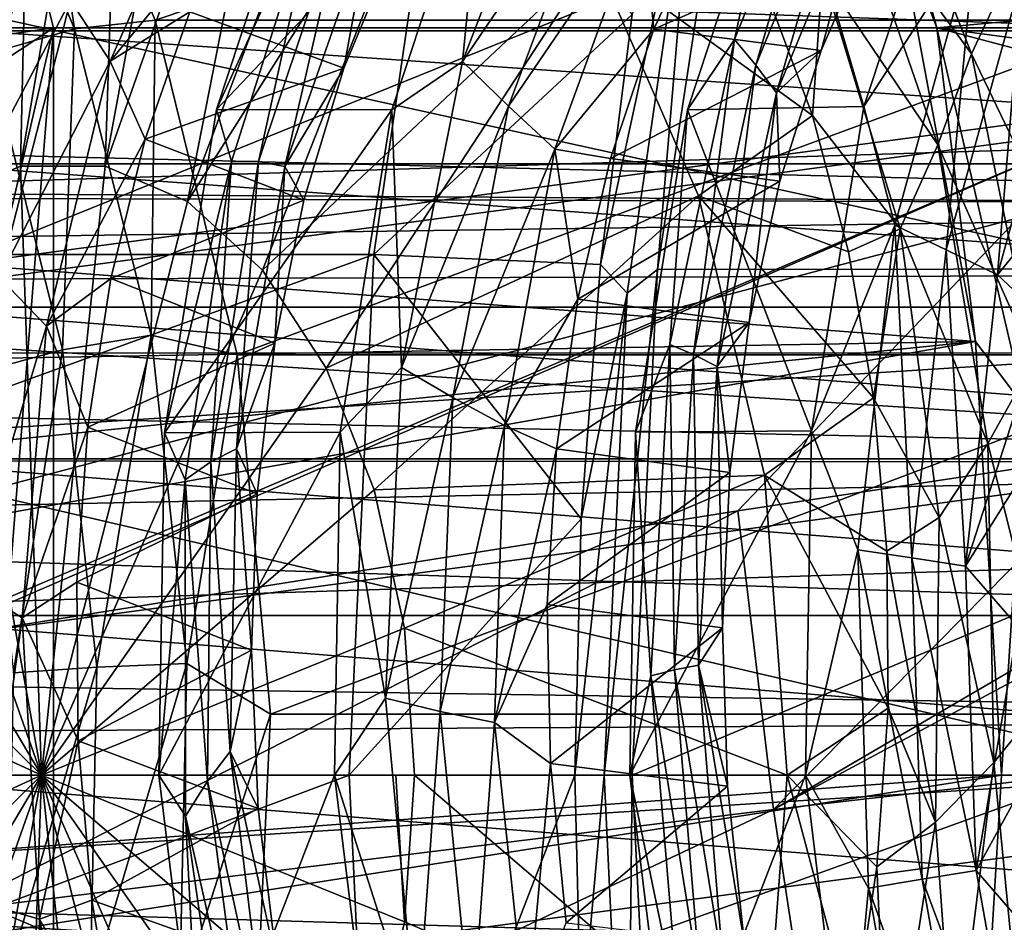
# Model space of a CAD drawing. Header units: metres. Extents: x -62 to 150, y -92 to 92.
# Tile 158 of 256: x 19.17 to 22.6, y -60.51 to -57.37. Entities that reach past the tile are written whole.
import ezdxf

# ---------------------------------------------------------------- set-up
doc = ezdxf.new("R2010")
doc.units = ezdxf.units.M
doc.layers.add('solid_500615', color=7, linetype='CONTINUOUS')

msp = doc.modelspace()

# ---------------------------------------------------------------- linework, layer by layer
at = {"layer": 'solid_500615'}
for points in [[(19.177277, -57.882774, 13.741909), (19.225077, -55.787495, 14.149183), (19.542767, -55.750011, 13.695474)], [(19.472183, -57.882774, 13.320738), (19.177277, -57.882774, 13.741909), (19.542767, -55.750011, 13.695474)], [(19.472183, -57.882774, 13.320738), (19.542767, -55.750011, 13.695474), (19.86055, -55.785042, 13.241632)], [(18.89094, -58.005821, 14.150842), (18.912897, -55.896851, 14.595021), (19.225077, -55.787495, 14.149183)], [(19.177277, -57.882774, 13.741909), (18.89094, -58.005821, 14.150842), (19.225077, -55.787495, 14.149183)], [(19.472183, -57.882774, 13.320738), (19.86055, -55.785042, 13.241632), (20.173004, -55.891991, 12.795403)], [(19.758522, -58.005821, 12.911805), (19.472183, -57.882774, 13.320738), (20.173004, -55.891991, 12.795403)], [(19.758522, -58.005821, 12.911805), (20.173004, -55.891991, 12.795403), (20.452385, -56.170261, 12.366918)], [(42.024872, -58.070225, 44.300327), (10.76731, -56.966003, 22.966919), (10.926191, -55.983829, 22.740013)], [(42.284065, -56.187962, 43.930161), (42.024872, -58.070225, 44.300327), (10.926191, -55.983829, 22.740013)], [(19.758522, -58.005821, 12.911805), (20.452385, -56.170261, 12.366918), (20.701626, -56.512501, 11.981755)], [(19.210102, -56.363197, 8.828825), (18.969398, -56.470512, 8.638835), (19.365173, -57.405449, 8.073608)], [(19.646204, -57.375, 8.206007), (19.210102, -56.363197, 8.828825), (19.365173, -57.405449, 8.073608)], [(22.650539, -56.363197, 11.237846), (19.210102, -56.363197, 8.828825), (19.646204, -57.375, 8.206007)], [(23.086641, -57.375, 10.615028), (22.650539, -56.363197, 11.237846), (19.646204, -57.375, 8.206007)], [(15.484206, -58.189911, 24.087603), (20.406731, -58.189461, 27.534321), (20.662537, -56.428307, 27.168991)], [(15.739965, -56.428883, 23.72234), (15.484206, -58.189911, 24.087603), (20.662537, -56.428307, 27.168991)], [(20.662537, -56.428307, 27.168991), (20.406731, -58.189461, 27.534321), (21.304684, -57.354977, 27.006844)], [(11.835641, -57.401924, 16.222441), (24.122921, -57.401924, 24.826088), (24.374046, -56.5, 24.467445)], [(11.835641, -57.401924, 16.222441), (24.374046, -56.5, 24.467445), (12.086765, -56.5, 15.863799)], [(25.146866, -57.401924, 25.54306), (14.907461, -57.401924, 18.373354), (15.158586, -56.5, 18.014709)], [(25.146866, -57.401924, 25.54306), (15.158586, -56.5, 18.014709), (25.397989, -56.5, 25.184418)], [(19.365173, -57.405449, 8.073608), (18.969398, -56.470512, 8.638835), (19.066137, -57.492268, 8.047797)], [(22.363955, -57.401924, 7.724377), (22.112831, -56.5, 8.083019), (22.229834, -57.051159, 7.480059)], [(32.352234, -56.5, 15.252728), (22.112831, -56.5, 8.083019), (22.363955, -57.401924, 7.724377)], [(32.352234, -56.5, 15.252728), (22.363955, -57.401924, 7.724377), (32.603359, -57.401924, 14.894085)], [(20.01965, -58.244759, 12.538877), (19.758522, -58.005821, 12.911805), (20.701626, -56.512501, 11.981755)], [(21.175362, -57.157616, 11.305188), (20.01965, -58.244759, 12.538877), (20.701626, -56.512501, 11.981755)], [(21.654131, -56.536983, 26.809755), (21.392727, -58.242641, 27.183079), (25.511473, -58.237473, 30.065945)], [(21.523792, -56.695599, 26.821552), (21.392727, -58.242641, 27.183079), (21.654131, -56.536983, 26.809755)], [(21.654131, -56.536983, 26.809755), (25.511473, -58.237473, 30.065945), (25.774124, -56.528496, 29.69084)], [(22.025181, -56.536751, 19.413937), (21.660551, -57.442257, 20.071886), (21.823347, -56.69804, 19.864399)], [(21.734756, -57.532143, 19.849339), (21.660551, -57.442257, 20.071886), (22.025181, -56.536751, 19.413937)], [(21.734756, -57.532143, 19.849339), (22.025181, -56.536751, 19.413937), (22.083937, -56.676903, 19.213087)], [(15.634498, -56.605026, -0.535297), (22.919708, -56.5798, 4.577025), (23.178478, -58.263519, 4.207464)], [(15.890152, -58.284542, -0.900375), (15.634498, -56.605026, -0.535297), (23.178478, -58.263519, 4.207464)], [(22.957664, -56.599106, 38.057533), (18.723331, -57.082649, 33.911201), (18.691965, -58.324093, 33.967552)], [(22.942907, -57.755211, 38.098579), (22.957664, -56.599106, 38.057533), (18.691965, -58.324093, 33.967552)], [(20.714958, -57.518627, 19.467216), (21.06757, -56.603477, 18.827129), (20.795679, -56.69804, 19.144817)], [(21.201393, -56.801105, 18.751961), (21.06757, -56.603477, 18.827129), (20.714958, -57.518627, 19.467216)], [(22.054703, -56.904438, 11.41334), (22.126364, -56.57782, 11.448872), (22.48448, -57.492584, 10.800224)], [(22.48448, -57.492584, 10.800224), (22.126364, -56.57782, 11.448872), (22.608965, -57.227127, 10.75173)], [(19.228024, -56.994797, 17.132286), (19.01778, -57.412766, 17.432545), (18.146252, -56.679661, 17.670637)], [(20.186357, -56.695019, 18.714922), (19.859118, -57.685314, 19.315926), (20.795679, -56.69804, 19.144817)], [(20.220358, -56.889111, 18.561419), (19.859118, -57.685314, 19.315926), (20.186357, -56.695019, 18.714922)], [(19.859118, -57.685314, 19.315926), (20.469414, -57.686722, 19.744154), (20.795679, -56.69804, 19.144817)], [(20.714958, -57.518627, 19.467216), (20.795679, -56.69804, 19.144817), (20.469414, -57.686722, 19.744154)], [(21.523792, -56.695599, 26.821552), (21.304684, -57.354977, 27.006844), (21.194353, -58.225327, 27.164412)], [(21.28713, -58.324955, 27.159542), (21.523792, -56.695599, 26.821552), (21.194353, -58.225327, 27.164412)], [(21.28713, -58.324955, 27.159542), (21.392727, -58.242641, 27.183079), (21.523792, -56.695599, 26.821552)], [(21.823347, -56.69804, 19.864399), (21.497084, -57.686722, 20.463736), (22.110558, -57.674961, 20.88578)], [(21.660551, -57.442257, 20.071886), (21.497084, -57.686722, 20.463736), (21.823347, -56.69804, 19.864399)], [(21.734756, -57.532143, 19.849339), (22.083937, -56.676903, 19.213087), (21.807161, -57.627983, 19.629635)], [(22.083937, -56.676903, 19.213087), (22.139954, -56.82235, 19.016441), (21.807161, -57.627983, 19.629635)], [(21.823347, -56.69804, 19.864399), (22.110558, -57.674961, 20.88578), (22.43771, -56.689487, 20.285381)], [(22.499477, -57.075226, 20.342714), (22.43771, -56.689487, 20.285381), (22.110558, -57.674961, 20.88578)], [(19.351757, -57.306335, 17.988506), (19.489792, -57.517399, 17.913553), (19.831062, -56.743973, 17.290239)], [(19.831062, -56.743973, 17.290239), (19.489792, -57.517399, 17.913553), (19.954899, -56.95348, 17.230282)], [(21.201393, -56.801105, 18.751961), (20.714958, -57.518627, 19.467216), (20.874586, -57.674484, 19.354889)], [(21.201393, -56.801105, 18.751961), (20.874586, -57.674484, 19.354889), (21.338511, -56.992985, 18.671535)], [(21.807161, -57.627983, 19.629635), (22.139954, -56.82235, 19.016441), (21.962532, -57.480801, 19.249578)], [(22.139954, -56.82235, 19.016441), (22.140024, -57.073624, 18.920523), (21.962532, -57.480801, 19.249578)], [(20.220358, -56.889111, 18.561419), (19.911062, -57.866337, 19.140343), (19.859118, -57.685314, 19.315926)], [(20.005484, -57.866447, 18.879744), (19.911062, -57.866337, 19.140343), (20.220358, -56.889111, 18.561419)], [(20.005484, -57.866447, 18.879744), (20.220358, -56.889111, 18.561419), (20.311081, -56.952499, 18.305735)], [(22.054703, -56.904438, 11.41334), (22.367844, -57.808956, 10.82856), (21.966429, -57.213749, 11.402861)], [(22.054703, -56.904438, 11.41334), (22.48448, -57.492584, 10.800224), (22.367844, -57.808956, 10.82856)], [(1.17139, -57.398472, -14.155395), (6.918147, -56.913982, -10.003693), (26.256086, -57.14727, 3.473485)], [(13.598156, -56.934208, 1.501182), (13.797649, -57.8302, 1.216276), (22.229834, -57.051159, 7.480059)], [(19.175846, -56.943115, 5.739542), (17.899319, -57.60186, 5.819167), (17.725126, -57, 6.067938)], [(19.292135, -57.401924, 5.573465), (17.899319, -57.60186, 5.819167), (19.175846, -56.943115, 5.739542)], [(31.579416, -57.401924, 14.177112), (19.292135, -57.401924, 5.573465), (19.175846, -56.943115, 5.739542)], [(31.463127, -56.943115, 14.343189), (31.579416, -57.401924, 14.177112), (19.175846, -56.943115, 5.739542)], [(42.024872, -58.070225, 44.300327), (10.653118, -57.966885, 23.130001), (10.76731, -56.966003, 22.966919)], [(19.489792, -57.517399, 17.913553), (19.766294, -57.346523, 17.575674), (19.954899, -56.95348, 17.230282)], [(20.005484, -57.866447, 18.879744), (20.311081, -56.952499, 18.305735), (20.096857, -57.884029, 18.624222)], [(20.311081, -56.952499, 18.305735), (20.396297, -57.031811, 18.058657), (20.096857, -57.884029, 18.624222)], [(19.228024, -56.994797, 17.132286), (25.917212, -57.412766, 22.263577), (19.01778, -57.412766, 17.432545)], [(19.228024, -56.994797, 17.132286), (26.127455, -56.994797, 21.963318), (25.917212, -57.412766, 22.263577)], [(20.874586, -57.674484, 19.354889), (21.036444, -57.823692, 19.238861), (21.338511, -56.992985, 18.671535)], [(21.338511, -56.992985, 18.671535), (21.036444, -57.823692, 19.238861), (21.380268, -57.406872, 18.768431)], [(21.338511, -56.992985, 18.671535), (21.380268, -57.406872, 18.768431), (21.564419, -57.006252, 18.429396)], [(21.564419, -57.006252, 18.429396), (21.380268, -57.406872, 18.768431), (22.140024, -57.073624, 18.920523)], [(20.096857, -57.884029, 18.624222), (20.396297, -57.031811, 18.058657), (20.301939, -57.54184, 18.144861)], [(20.396297, -57.031811, 18.058657), (20.47493, -57.12764, 17.822233), (20.301939, -57.54184, 18.144861)], [(13.797649, -57.8302, 1.216276), (22.498478, -58.492641, 7.096397), (22.229834, -57.051159, 7.480059)], [(19.221405, -57.079117, 18.051075), (18.989513, -57.135044, 18.299101), (18.838776, -57.655178, 18.5821)], [(18.942532, -58.083004, 18.585854), (19.221405, -57.079117, 18.051075), (18.838776, -57.655178, 18.5821)], [(19.351757, -57.306335, 17.988506), (19.221405, -57.079117, 18.051075), (18.942532, -58.083004, 18.585854)], [(21.380268, -57.406872, 18.768431), (21.962532, -57.480801, 19.249578), (22.140024, -57.073624, 18.920523)], [(22.218285, -58.087456, 20.881947), (22.499477, -57.075226, 20.342714), (22.110558, -57.674961, 20.88578)], [(22.397131, -58.173512, 20.736326), (22.499477, -57.075226, 20.342714), (22.218285, -58.087456, 20.881947)], [(22.363955, -57.401924, 7.724377), (22.229834, -57.051159, 7.480059), (22.498478, -58.492641, 7.096397)], [(22.397131, -58.173512, 20.736326), (22.662035, -57.213852, 20.220472), (22.499477, -57.075226, 20.342714)], [(-0.210521, -57.103935, -11.03175), (-0.013981, -58.528721, -11.312437), (23.033047, -57.102966, 5.243299)], [(-0.013981, -58.528721, -11.312437), (23.147655, -57.811451, 5.079622), (23.033047, -57.102966, 5.243299)], [(1.17139, -57.398472, -14.155395), (26.256086, -57.14727, 3.473485), (26.346796, -58.02541, 3.343901)], [(19.766294, -57.346523, 17.575674), (20.301939, -57.54184, 18.144861), (20.47493, -57.12764, 17.822233)], [(21.175362, -57.157616, 11.305188), (20.240391, -58.585709, 12.223625), (20.01965, -58.244759, 12.538877)], [(21.175362, -57.157616, 11.305188), (21.536055, -57.986244, 10.790065), (20.240391, -58.585709, 12.223625)], [(21.932274, -57.706463, 11.282208), (21.536055, -57.986244, 10.790065), (21.175362, -57.157616, 11.305188)], [(21.771467, -57.274548, 11.587435), (21.932274, -57.706463, 11.282208), (21.175362, -57.157616, 11.305188)], [(21.966429, -57.213749, 11.402861), (21.932274, -57.706463, 11.282208), (21.771467, -57.274548, 11.587435)], [(21.966429, -57.213749, 11.402861), (22.237297, -58.100914, 10.8781), (21.932274, -57.706463, 11.282208)], [(22.367844, -57.808956, 10.82856), (22.237297, -58.100914, 10.8781), (21.966429, -57.213749, 11.402861)], [(22.575699, -58.26078, 20.591133), (22.662035, -57.213852, 20.220472), (22.397131, -58.173512, 20.736326)], [(22.575699, -58.26078, 20.591133), (22.824192, -57.353436, 20.098829), (22.662035, -57.213852, 20.220472)], [(22.48448, -57.492584, 10.800224), (22.608965, -57.227127, 10.75173), (22.848761, -58.248821, 10.281611)], [(19.351757, -57.306335, 17.988506), (18.942532, -58.083004, 18.585854), (19.102846, -58.270393, 18.480188)], [(19.351757, -57.306335, 17.988506), (19.102846, -58.270393, 18.480188), (19.489792, -57.517399, 17.913553)], [(19.489792, -57.517399, 17.913553), (19.610586, -57.789307, 17.874088), (19.766294, -57.346523, 17.575674)], [(19.766294, -57.346523, 17.575674), (19.610586, -57.789307, 17.874088), (20.301939, -57.54184, 18.144861)], [(20.406731, -58.189461, 27.534321), (21.194353, -58.225327, 27.164412), (21.304684, -57.354977, 27.006844)], [(22.575699, -58.26078, 20.591133), (22.849808, -57.921787, 20.243189), (22.824192, -57.353436, 20.098829)], [(19.631699, -58.470486, 7.692973), (19.646204, -57.375, 8.206007), (19.365173, -57.405449, 8.073608)], [(19.930748, -58.53936, 7.799636), (19.646204, -57.375, 8.206007), (19.631699, -58.470486, 7.692973)], [(19.930748, -58.53936, 7.799636), (23.086641, -57.375, 10.615028), (19.646204, -57.375, 8.206007)], [(23.371185, -58.53936, 10.208657), (23.086641, -57.375, 10.615028), (19.930748, -58.53936, 7.799636)], [(1.236956, -57.867943, -14.210041), (1.17139, -57.398472, -14.155395), (26.346796, -58.02541, 3.343901)], [(11.835641, -57.401924, 16.222441), (24.122921, -62.598076, 24.826088), (24.122921, -57.401924, 24.826088)], [(11.835641, -57.401924, 16.222441), (11.835641, -62.598076, 16.222441), (24.122921, -62.598076, 24.826088)], [(25.146866, -57.401924, 25.54306), (15.215359, -58.723656, 18.588945), (14.907461, -57.401924, 18.373354)], [(25.146866, -57.401924, 25.54306), (15.317038, -60, 18.660141), (15.215359, -58.723656, 18.588945)], [(24.838905, -58.724049, 25.327425), (15.317038, -60, 18.660141), (25.146866, -57.401924, 25.54306)], [(19.292135, -57.401924, 5.573465), (18.033201, -58.231213, 5.627962), (17.899319, -57.60186, 5.819167)], [(18.983913, -58.725521, 5.357646), (18.033201, -58.231213, 5.627962), (19.292135, -57.401924, 5.573465)], [(19.01778, -57.412766, 17.432545), (25.740059, -57.875, 22.516577), (18.840628, -57.875, 17.685545)], [(18.983913, -58.725521, 5.357646), (19.292135, -57.401924, 5.573465), (18.983959, -61.274776, 5.357678)], [(18.983959, -61.274776, 5.357678), (19.292135, -57.401924, 5.573465), (19.292135, -62.598076, 5.573465)], [(19.01778, -57.412766, 17.432545), (25.917212, -57.412766, 22.263577), (25.740059, -57.875, 22.516577)], [(19.323744, -58.521667, 7.679899), (19.365173, -57.405449, 8.073608), (19.066137, -57.492268, 8.047797)], [(31.579416, -57.401924, 14.177112), (31.579416, -62.598076, 14.177112), (19.292135, -62.598076, 5.573465)], [(31.579416, -57.401924, 14.177112), (19.292135, -62.598076, 5.573465), (19.292135, -57.401924, 5.573465)], [(19.631699, -58.470486, 7.692973), (19.365173, -57.405449, 8.073608), (19.323744, -58.521667, 7.679899)], [(21.036444, -57.823692, 19.238861), (21.229563, -57.856098, 19.059698), (21.380268, -57.406872, 18.768431)], [(21.380268, -57.406872, 18.768431), (21.229563, -57.856098, 19.059698), (21.962532, -57.480801, 19.249578)], [(22.671825, -58.723484, 7.93995), (22.363955, -57.401924, 7.724377), (22.498478, -58.492641, 7.096397)], [(32.193783, -60, 14.607296), (22.363955, -57.401924, 7.724377), (22.671825, -58.723484, 7.93995)], [(32.295418, -58.723934, 14.678462), (22.363955, -57.401924, 7.724377), (32.193783, -60, 14.607296)], [(32.603359, -57.401924, 14.894085), (22.363955, -57.401924, 7.724377), (32.295418, -58.723934, 14.678462)], [(21.660551, -57.442257, 20.071886), (21.436068, -58.5033, 20.529682), (21.497084, -57.686722, 20.463736)], [(21.518587, -58.538261, 20.29563), (21.436068, -58.5033, 20.529682), (21.660551, -57.442257, 20.071886)], [(21.518587, -58.538261, 20.29563), (21.660551, -57.442257, 20.071886), (21.734756, -57.532143, 19.849339)], [(19.323744, -58.521667, 7.679899), (19.066137, -57.492268, 8.047797), (19.039225, -58.59827, 7.783856)], [(21.229563, -57.856098, 19.059698), (21.818718, -57.93462, 19.530539), (21.962532, -57.480801, 19.249578)], [(21.807161, -57.627983, 19.629635), (21.962532, -57.480801, 19.249578), (21.818718, -57.93462, 19.530539)], [(22.367844, -57.808956, 10.82856), (22.48448, -57.492584, 10.800224), (22.701347, -58.559834, 10.353305)], [(22.701347, -58.559834, 10.353305), (22.48448, -57.492584, 10.800224), (22.848761, -58.248821, 10.281611)], [(19.102846, -58.270393, 18.480188), (19.268188, -58.439026, 18.365965), (19.489792, -57.517399, 17.913553)], [(19.489792, -57.517399, 17.913553), (19.268188, -58.439026, 18.365965), (19.610586, -57.789307, 17.874088)], [(20.502708, -58.583157, 19.906847), (20.714958, -57.518627, 19.467216), (20.469414, -57.686722, 19.744154)], [(20.874586, -57.674484, 19.354889), (20.714958, -57.518627, 19.467216), (20.502708, -58.583157, 19.906847)], [(19.610586, -57.789307, 17.874088), (20.16313, -58.001549, 18.418674), (20.301939, -57.54184, 18.144861)], [(20.096857, -57.884029, 18.624222), (20.301939, -57.54184, 18.144861), (20.16313, -58.001549, 18.418674)], [(21.518587, -58.538261, 20.29563), (21.734756, -57.532143, 19.849339), (21.600248, -58.579369, 20.063059)], [(21.734756, -57.532143, 19.849339), (21.807161, -57.627983, 19.629635), (21.600248, -58.579369, 20.063059)], [(21.600248, -58.579369, 20.063059), (21.807161, -57.627983, 19.629635), (21.711901, -58.426682, 19.758661)], [(21.807161, -57.627983, 19.629635), (21.818718, -57.93462, 19.530539), (21.711901, -58.426682, 19.758661)], [(19.859118, -57.685314, 19.315926), (19.678526, -58.810253, 19.707609), (20.469414, -57.686722, 19.744154)], [(19.911062, -57.866337, 19.140343), (19.678526, -58.810253, 19.707609), (19.859118, -57.685314, 19.315926)], [(19.678526, -58.810253, 19.707609), (20.289351, -58.80809, 20.134665), (20.469414, -57.686722, 19.744154)], [(20.502708, -58.583157, 19.906847), (20.469414, -57.686722, 19.744154), (20.289351, -58.80809, 20.134665)], [(20.874586, -57.674484, 19.354889), (20.502708, -58.583157, 19.906847), (20.681206, -58.687237, 19.767265)], [(20.874586, -57.674484, 19.354889), (20.681206, -58.687237, 19.767265), (21.036444, -57.823692, 19.238861)], [(21.497084, -57.686722, 20.463736), (21.317019, -58.80809, 20.854246), (21.928078, -58.803249, 21.280659)], [(21.436068, -58.5033, 20.529682), (21.317019, -58.80809, 20.854246), (21.497084, -57.686722, 20.463736)], [(21.497084, -57.686722, 20.463736), (21.928078, -58.803249, 21.280659), (22.110558, -57.674961, 20.88578)], [(22.218285, -58.087456, 20.881947), (22.110558, -57.674961, 20.88578), (21.928078, -58.803249, 21.280659)], [(21.932274, -57.706463, 11.282208), (22.057631, -58.180847, 11.027609), (21.536055, -57.986244, 10.790065)], [(22.237297, -58.100914, 10.8781), (22.057631, -58.180847, 11.027609), (21.932274, -57.706463, 11.282208)], [(22.942907, -57.755211, 38.098579), (18.691965, -58.324093, 33.967552), (18.752024, -59.546459, 33.917725)], [(22.942907, -57.755211, 38.098579), (18.752024, -59.546459, 33.917725), (18.836836, -59.532486, 34.000607)], [(21.672863, -59.080944, 36.744633), (22.942907, -57.755211, 38.098579), (18.836836, -59.532486, 34.000607)], [(21.672863, -59.080944, 36.744633), (23.021919, -58.876862, 38.031475), (22.942907, -57.755211, 38.098579)], [(19.268188, -58.439026, 18.365965), (19.49136, -58.273525, 18.120398), (19.610586, -57.789307, 17.874088)], [(19.610586, -57.789307, 17.874088), (19.49136, -58.273525, 18.120398), (20.16313, -58.001549, 18.418674)], [(-0.013981, -58.528721, -11.312437), (23.230026, -58.533428, 4.961983), (23.147655, -57.811451, 5.079622)], [(13.797649, -57.8302, 1.216276), (13.914419, -58.639877, 1.049511), (22.498478, -58.492641, 7.096397)], [(20.681206, -58.687237, 19.767265), (20.86084, -58.784313, 19.625578), (21.036444, -57.823692, 19.238861)], [(21.036444, -57.823692, 19.238861), (20.86084, -58.784313, 19.625578), (21.115797, -58.345509, 19.298208)], [(21.036444, -57.823692, 19.238861), (21.115797, -58.345509, 19.298208), (21.229563, -57.856098, 19.059698)], [(22.367844, -57.808956, 10.82856), (22.542139, -58.847431, 10.44207), (22.237297, -58.100914, 10.8781)], [(22.367844, -57.808956, 10.82856), (22.701347, -58.559834, 10.353305), (22.542139, -58.847431, 10.44207)], [(1.291433, -58.379692, -14.256332), (1.236956, -57.867943, -14.210041), (26.346796, -58.02541, 3.343901)], [(19.911062, -57.866337, 19.140343), (19.750299, -58.973316, 19.507139), (19.678526, -58.810253, 19.707609)], [(19.839827, -58.910839, 19.253895), (19.750299, -58.973316, 19.507139), (19.911062, -57.866337, 19.140343)], [(19.839827, -58.910839, 19.253895), (19.911062, -57.866337, 19.140343), (20.005484, -57.866447, 18.879744)], [(19.839827, -58.910839, 19.253895), (20.005484, -57.866447, 18.879744), (19.928841, -58.866268, 19.002092)], [(20.005484, -57.866447, 18.879744), (20.096857, -57.884029, 18.624222), (19.928841, -58.866268, 19.002092)], [(21.229563, -57.856098, 19.059698), (21.115797, -58.345509, 19.298208), (21.818718, -57.93462, 19.530539)], [(18.840628, -57.875, 17.685545), (25.599028, -58.373596, 22.717991), (18.699596, -58.373596, 17.886957)], [(18.840628, -57.875, 17.685545), (25.740059, -57.875, 22.516577), (25.599028, -58.373596, 22.717991)], [(19.177277, -57.882774, 13.741909), (19.250072, -60, 13.479048), (18.89094, -58.005821, 14.150842)], [(19.472183, -57.882774, 13.320738), (19.250072, -60, 13.479048), (19.177277, -57.882774, 13.741909)], [(19.758522, -58.005821, 12.911805), (19.250072, -60, 13.479048), (19.472183, -57.882774, 13.320738)], [(19.928841, -58.866268, 19.002092), (20.096857, -57.884029, 18.624222), (20.061729, -58.49826, 18.639059)], [(20.096857, -57.884029, 18.624222), (20.16313, -58.001549, 18.418674), (20.061729, -58.49826, 18.639059)], [(21.115797, -58.345509, 19.298208), (21.711901, -58.426682, 19.758661), (21.818718, -57.93462, 19.530539)], [(22.575699, -58.26078, 20.591133), (22.741425, -58.415951, 20.473997), (22.849808, -57.921787, 20.243189)], [(10.58432, -58.980297, 23.228254), (10.653118, -57.966885, 23.130001), (41.937759, -60, 44.424736)], [(42.024872, -58.070225, 44.300327), (41.937759, -60, 44.424736), (10.653118, -57.966885, 23.130001)], [(18.89094, -58.005821, 14.150842), (19.250072, -60, 13.479048), (18.629812, -58.244759, 14.523771)], [(20.01965, -58.244759, 12.538877), (19.250072, -60, 13.479048), (19.758522, -58.005821, 12.911805)], [(19.49136, -58.273525, 18.120398), (20.061729, -58.49826, 18.639059), (20.16313, -58.001549, 18.418674)], [(21.536055, -57.986244, 10.790065), (20.407917, -59.00885, 11.984372), (20.240391, -58.585709, 12.223625)], [(21.536055, -57.986244, 10.790065), (21.765265, -58.957348, 10.46272), (20.407917, -59.00885, 11.984372)], [(22.14456, -58.688911, 10.827889), (21.765265, -58.957348, 10.46272), (21.536055, -57.986244, 10.790065)], [(22.057631, -58.180847, 11.027609), (22.14456, -58.688911, 10.827889), (21.536055, -57.986244, 10.790065)], [(1.291433, -58.379692, -14.256332), (26.346796, -58.02541, 3.343901), (26.401522, -58.912285, 3.265724)], [(22.09021, -59.21674, 21.202503), (22.218285, -58.087456, 20.881947), (21.928078, -58.803249, 21.280659)], [(22.237297, -58.100914, 10.8781), (22.14456, -58.688911, 10.827889), (22.057631, -58.180847, 11.027609)], [(22.277315, -59.244774, 21.044975), (22.218285, -58.087456, 20.881947), (22.09021, -59.21674, 21.202503)], [(22.237297, -58.100914, 10.8781), (22.372688, -59.104771, 10.546823), (22.14456, -58.688911, 10.827889)], [(22.277315, -59.244774, 21.044975), (22.397131, -58.173512, 20.736326), (22.218285, -58.087456, 20.881947)], [(22.542139, -58.847431, 10.44207), (22.372688, -59.104771, 10.546823), (22.237297, -58.100914, 10.8781)], [(22.464314, -59.274227, 20.88763), (22.397131, -58.173512, 20.736326), (22.277315, -59.244774, 21.044975)], [(22.464314, -59.274227, 20.88763), (22.575699, -58.26078, 20.591133), (22.397131, -58.173512, 20.736326)], [(15.398188, -60, 24.210449), (20.320679, -60, 27.657215), (20.406731, -58.189461, 27.534321)], [(15.484206, -58.189911, 24.087603), (15.398188, -60, 24.210449), (20.406731, -58.189461, 27.534321)], [(20.406731, -58.189461, 27.534321), (20.320679, -60, 27.657215), (21.1278, -59.109341, 27.259459)], [(20.406731, -58.189461, 27.534321), (21.1278, -59.109341, 27.259459), (21.194353, -58.225327, 27.164412)], [(18.629812, -58.244759, 14.523771), (19.250072, -60, 13.479048), (18.409069, -58.585709, 14.839022)], [(20.240391, -58.585709, 12.223625), (19.250072, -60, 13.479048), (20.01965, -58.244759, 12.538877)], [(21.28713, -58.324955, 27.159542), (21.194353, -58.225327, 27.164412), (21.1278, -59.109341, 27.259459)], [(21.207518, -60, 27.273239), (21.304804, -60, 27.308647), (21.392727, -58.242641, 27.183079)], [(21.207518, -60, 27.273239), (21.392727, -58.242641, 27.183079), (21.28713, -58.324955, 27.159542)], [(21.304804, -60, 27.308647), (25.423027, -60, 30.192259), (25.511473, -58.237473, 30.065945)], [(21.392727, -58.242641, 27.183079), (21.304804, -60, 27.308647), (25.511473, -58.237473, 30.065945)], [(15.890152, -58.284542, -0.900375), (23.178478, -58.263519, 4.207464), (23.265617, -60, 4.083016)], [(19.102846, -58.270393, 18.480188), (18.997663, -59.338112, 18.766605), (19.268188, -58.439026, 18.365965)], [(19.268188, -58.439026, 18.365965), (19.411522, -58.790104, 18.310457), (19.49136, -58.273525, 18.120398)], [(19.49136, -58.273525, 18.120398), (19.411522, -58.790104, 18.310457), (20.061729, -58.49826, 18.639059)], [(22.464314, -59.274227, 20.88763), (22.741425, -58.415951, 20.473997), (22.575699, -58.26078, 20.591133)], [(15.975164, -60, -1.021814), (15.890152, -58.284542, -0.900375), (23.265617, -60, 4.083016)], [(20.86084, -58.784313, 19.625578), (21.041777, -58.865929, 19.479959), (21.115797, -58.345509, 19.298208)], [(21.115797, -58.345509, 19.298208), (21.041777, -58.865929, 19.479959), (21.711901, -58.426682, 19.758661)], [(21.28713, -58.324955, 27.159542), (21.1278, -59.109341, 27.259459), (21.105564, -60, 27.291216)], [(21.207518, -60, 27.273239), (21.28713, -58.324955, 27.159542), (21.105564, -60, 27.291216)], [(1.329294, -58.899815, -14.289094), (1.291433, -58.379692, -14.256332), (26.401522, -58.912285, 3.265724)], [(18.699596, -58.373596, 17.886957), (25.496532, -58.900021, 22.86437), (18.597101, -58.900021, 18.033337)], [(18.699596, -58.373596, 17.886957), (25.599028, -58.373596, 22.717991), (25.496532, -58.900021, 22.86437)], [(22.464314, -59.274227, 20.88763), (22.673098, -58.939796, 20.6476), (22.741425, -58.415951, 20.473997)], [(18.997663, -59.338112, 18.766605), (19.183294, -59.453835, 18.623135), (19.268188, -58.439026, 18.365965)], [(19.268188, -58.439026, 18.365965), (19.183294, -59.453835, 18.623135), (19.411522, -58.790104, 18.310457)], [(21.041777, -58.865929, 19.479959), (21.644716, -58.947872, 19.930183), (21.711901, -58.426682, 19.758661)], [(21.600248, -58.579369, 20.063059), (21.711901, -58.426682, 19.758661), (21.644716, -58.947872, 19.930183)], [(19.631699, -58.470486, 7.692973), (19.323744, -58.521667, 7.679899), (19.443504, -59.625195, 7.508861)], [(19.755606, -59.612217, 7.516013), (19.631699, -58.470486, 7.692973), (19.443504, -59.625195, 7.508861)], [(19.930748, -58.53936, 7.799636), (19.631699, -58.470486, 7.692973), (19.755606, -59.612217, 7.516013)], [(13.914419, -58.639877, 1.049511), (13.972042, -59.360455, 0.967218), (22.498478, -58.492641, 7.096397)], [(13.972042, -59.360455, 0.967218), (13.988253, -60, 0.944066), (22.498478, -58.492641, 7.096397)], [(13.988253, -60, 0.944066), (22.58935, -60, 6.966619), (22.498478, -58.492641, 7.096397)], [(19.323744, -58.521667, 7.679899), (19.039225, -58.59827, 7.783856), (19.152781, -59.644615, 7.621682)], [(19.443504, -59.625195, 7.508861), (19.323744, -58.521667, 7.679899), (19.152781, -59.644615, 7.621682)], [(19.411522, -58.790104, 18.310457), (20.000275, -59.022778, 18.802397), (20.061729, -58.49826, 18.639059)], [(19.928841, -58.866268, 19.002092), (20.061729, -58.49826, 18.639059), (20.000275, -59.022778, 18.802397)], [(21.436068, -58.5033, 20.529682), (21.369307, -59.655365, 20.76223), (21.317019, -58.80809, 20.854246)], [(21.452597, -59.633747, 20.527443), (21.369307, -59.655365, 20.76223), (21.436068, -58.5033, 20.529682)], [(21.452597, -59.633747, 20.527443), (21.436068, -58.5033, 20.529682), (21.518587, -58.538261, 20.29563)], [(22.671825, -58.723484, 7.93995), (22.498478, -58.492641, 7.096397), (22.58935, -60, 6.966619)], [(-0.013981, -58.528721, -11.312437), (0.05279, -60, -11.407796), (23.230026, -58.533428, 4.961983)], [(0.05279, -60, -11.407796), (23.279654, -59.264446, 4.891109), (23.230026, -58.533428, 4.961983)], [(20.047195, -59.788605, 7.63333), (19.930748, -58.53936, 7.799636), (19.755606, -59.612217, 7.516013)], [(23.371185, -58.53936, 10.208657), (19.930748, -58.53936, 7.799636), (20.047195, -59.788605, 7.63333)], [(23.487635, -59.788605, 10.042352), (23.371185, -58.53936, 10.208657), (20.047195, -59.788605, 7.63333)], [(21.452597, -59.633747, 20.527443), (21.518587, -58.538261, 20.29563), (21.535906, -59.618046, 20.292866)], [(21.518587, -58.538261, 20.29563), (21.600248, -58.579369, 20.063059), (21.535906, -59.618046, 20.292866)], [(18.409069, -58.585709, 14.839022), (19.250072, -60, 13.479048), (18.241543, -59.00885, 15.078275)], [(20.407917, -59.00885, 11.984372), (19.250072, -60, 13.479048), (20.240391, -58.585709, 12.223625)], [(20.447456, -59.732979, 20.122259), (20.502708, -58.583157, 19.906847), (20.289351, -58.80809, 20.134665)], [(20.681206, -58.687237, 19.767265), (20.502708, -58.583157, 19.906847), (20.447456, -59.732979, 20.122259)], [(21.535906, -59.618046, 20.292866), (21.600248, -58.579369, 20.063059), (21.619064, -59.488544, 20.042389)], [(21.600248, -58.579369, 20.063059), (21.644716, -58.947872, 19.930183), (21.619064, -59.488544, 20.042389)], [(22.542139, -58.847431, 10.44207), (22.701347, -58.559834, 10.353305), (22.759853, -59.714664, 10.132546)], [(21.796349, -60.120087, 36.583076), (24.524008, -58.657761, 39.450527), (24.229113, -58.700096, 39.173069)], [(21.796349, -60.120087, 36.583076), (24.683817, -59.78791, 39.270432), (24.524008, -58.657761, 39.450527)], [(20.681206, -58.687237, 19.767265), (20.447456, -59.732979, 20.122259), (20.636677, -59.778664, 19.96706)], [(20.681206, -58.687237, 19.767265), (20.636677, -59.778664, 19.96706), (20.86084, -58.784313, 19.625578)], [(22.14456, -58.688911, 10.827889), (22.190796, -59.221249, 10.686287), (21.765265, -58.957348, 10.46272)], [(22.372688, -59.104771, 10.546823), (22.190796, -59.221249, 10.686287), (22.14456, -58.688911, 10.827889)], [(24.737289, -60, 25.256273), (15.317038, -60, 18.660141), (24.838905, -58.724049, 25.327425)], [(21.796349, -60.120087, 36.583076), (24.229113, -58.700096, 39.173069), (23.021919, -58.876862, 38.031475)], [(22.773531, -60, 8.011165), (22.671825, -58.723484, 7.93995), (22.58935, -60, 6.966619)], [(19.183294, -59.453835, 18.623135), (19.373238, -59.329365, 18.44117), (19.411522, -58.790104, 18.310457)], [(19.411522, -58.790104, 18.310457), (19.373238, -59.329365, 18.44117), (20.000275, -59.022778, 18.802397)], [(20.636677, -59.778664, 19.96706), (20.825996, -59.817505, 19.81127), (20.86084, -58.784313, 19.625578)], [(20.86084, -58.784313, 19.625578), (20.825996, -59.817505, 19.81127), (21.041777, -58.865929, 19.479959)], [(20.289351, -58.80809, 20.134665), (19.658798, -60, 19.869114), (20.269434, -60, 20.296684)], [(19.678526, -58.810253, 19.707609), (19.658798, -60, 19.869114), (20.289351, -58.80809, 20.134665)], [(19.750299, -58.973316, 19.507139), (19.658798, -60, 19.869114), (19.678526, -58.810253, 19.707609)], [(20.447456, -59.732979, 20.122259), (20.289351, -58.80809, 20.134665), (20.269434, -60, 20.296684)], [(21.928078, -58.803249, 21.280659), (21.297102, -60, 21.016266), (21.907738, -60, 21.443838)], [(21.317019, -58.80809, 20.854246), (21.297102, -60, 21.016266), (21.928078, -58.803249, 21.280659)], [(21.369307, -59.655365, 20.76223), (21.297102, -60, 21.016266), (21.317019, -58.80809, 20.854246)], [(22.09021, -59.21674, 21.202503), (21.928078, -58.803249, 21.280659), (21.907738, -60, 21.443838)], [(22.542139, -58.847431, 10.44207), (22.562981, -59.956367, 10.274733), (22.372688, -59.104771, 10.546823)], [(22.542139, -58.847431, 10.44207), (22.759853, -59.714664, 10.132546), (22.562981, -59.956367, 10.274733)], [(1.350139, -59.425095, -14.307391), (1.329294, -58.899815, -14.289094), (26.401522, -58.912285, 3.265724)], [(18.597101, -58.900021, 18.033337), (25.434324, -59.445263, 22.953213), (18.534893, -59.445263, 18.122179)], [(18.597101, -58.900021, 18.033337), (25.496532, -58.900021, 22.86437), (25.434324, -59.445263, 22.953213)], [(19.839827, -58.910839, 19.253895), (19.928841, -58.866268, 19.002092), (19.906555, -59.918167, 19.171839)], [(19.906555, -59.918167, 19.171839), (19.928841, -58.866268, 19.002092), (19.980558, -59.565388, 18.906126)], [(19.928841, -58.866268, 19.002092), (20.000275, -59.022778, 18.802397), (19.980558, -59.565388, 18.906126)], [(20.825996, -59.817505, 19.81127), (21.009556, -59.407608, 19.602013), (21.041777, -58.865929, 19.479959)], [(21.041777, -58.865929, 19.479959), (21.009556, -59.407608, 19.602013), (21.644716, -58.947872, 19.930183)], [(21.796349, -60.120087, 36.583076), (23.021919, -58.876862, 38.031475), (21.672863, -59.080944, 36.744633)], [(1.350139, -59.425095, -14.307391), (26.401522, -58.912285, 3.265724), (26.419779, -59.803638, 3.239646)], [(19.828192, -60.021816, 19.408081), (19.750299, -58.973316, 19.507139), (19.839827, -58.910839, 19.253895)], [(19.828192, -60.021816, 19.408081), (19.839827, -58.910839, 19.253895), (19.906555, -59.918167, 19.171839)], [(21.765265, -58.957348, 10.46272), (20.512493, -59.489594, 11.835023), (20.407917, -59.00885, 11.984372)], [(21.765265, -58.957348, 10.46272), (21.843567, -60, 10.350894), (20.512493, -59.489594, 11.835023)], [(21.009556, -59.407608, 19.602013), (21.619064, -59.488544, 20.042389), (21.644716, -58.947872, 19.930183)], [(22.194822, -59.768009, 10.604964), (21.843567, -60, 10.350894), (21.765265, -58.957348, 10.46272)], [(22.190796, -59.221249, 10.686287), (22.194822, -59.768009, 10.604964), (21.765265, -58.957348, 10.46272)], [(22.464314, -59.274227, 20.88763), (22.646776, -59.483509, 20.761213), (22.673098, -58.939796, 20.6476)], [(10.58432, -58.980297, 23.228254), (41.937759, -60, 44.424736), (10.56134, -60, 23.261074)], [(19.750299, -58.973316, 19.507139), (19.751768, -60.142731, 19.642246), (19.658798, -60, 19.869114)], [(19.828192, -60.021816, 19.408081), (19.751768, -60.142731, 19.642246), (19.750299, -58.973316, 19.507139)], [(18.241543, -59.00885, 15.078275), (19.250072, -60, 13.479048), (18.136969, -59.489594, 15.227624)], [(20.512493, -59.489594, 11.835023), (19.250072, -60, 13.479048), (20.407917, -59.00885, 11.984372)], [(19.373238, -59.329365, 18.44117), (19.980558, -59.565388, 18.906126), (20.000275, -59.022778, 18.802397)], [(18.935198, -60.472668, 33.868473), (21.672863, -59.080944, 36.744633), (18.836836, -59.532486, 34.000607)], [(18.935198, -60.472668, 33.868473), (21.796349, -60.120087, 36.583076), (21.672863, -59.080944, 36.744633)], [(22.372688, -59.104771, 10.546823), (22.3603, -60.163635, 10.426595), (22.190796, -59.221249, 10.686287)], [(22.562981, -59.956367, 10.274733), (22.3603, -60.163635, 10.426595), (22.372688, -59.104771, 10.546823)], [(20.320679, -60, 27.657215), (21.105564, -60, 27.291216), (21.1278, -59.109341, 27.259459)], [(22.127048, -60.393967, 21.28754), (22.09021, -59.21674, 21.202503), (21.907738, -60, 21.443838)], [(22.313854, -60.362183, 21.130322), (22.09021, -59.21674, 21.202503), (22.127048, -60.393967, 21.28754)], [(22.313854, -60.362183, 21.130322), (22.277315, -59.244774, 21.044975), (22.09021, -59.21674, 21.202503)], [(22.3603, -60.163635, 10.426595), (22.194822, -59.768009, 10.604964), (22.190796, -59.221249, 10.686287)], [(0.05279, -60, -11.407796), (23.296228, -60, 4.867435), (23.279654, -59.264446, 4.891109)], [(22.500767, -60.331947, 20.972988), (22.277315, -59.244774, 21.044975), (22.313854, -60.362183, 21.130322)], [(22.500767, -60.331947, 20.972988), (22.464314, -59.274227, 20.88763), (22.277315, -59.244774, 21.044975)], [(22.500767, -60.331947, 20.972988), (22.646776, -59.483509, 20.761213), (22.464314, -59.274227, 20.88763)], [(18.997663, -59.338112, 18.766605), (19.046349, -60.445496, 18.833275), (19.183294, -59.453835, 18.623135)], [(19.183294, -59.453835, 18.623135), (19.377893, -59.881195, 18.510557), (19.373238, -59.329365, 18.44117)], [(19.373238, -59.329365, 18.44117), (19.377893, -59.881195, 18.510557), (19.980558, -59.565388, 18.906126)], [(20.825996, -59.817505, 19.81127), (21.020409, -59.960392, 19.662552), (21.009556, -59.407608, 19.602013)], [(21.009556, -59.407608, 19.602013), (21.020409, -59.960392, 19.662552), (21.619064, -59.488544, 20.042389)], [(1.353797, -59.950619, -14.310627), (1.350139, -59.425095, -14.307391), (26.419779, -59.803638, 3.239646)], [(18.534893, -59.445263, 18.122179), (25.413469, -60, 22.982996), (18.514038, -60, 18.151962)], [(18.534893, -59.445263, 18.122179), (25.434324, -59.445263, 22.953213), (25.413469, -60, 22.982996)], [(19.046349, -60.445496, 18.833275), (19.24399, -60.501247, 18.672382), (19.183294, -59.453835, 18.623135)], [(19.183294, -59.453835, 18.623135), (19.24399, -60.501247, 18.672382), (19.377893, -59.881195, 18.510557)], [(18.136969, -59.489594, 15.227624), (19.250072, -60, 13.479048), (18.101421, -60, 15.278391)], [(20.512493, -59.489594, 11.835023), (20.54804, -60, 11.784256), (19.250072, -60, 13.479048)], [(20.512493, -59.489594, 11.835023), (21.843567, -60, 10.350894), (20.54804, -60, 11.784256)], [(21.020409, -59.960392, 19.662552), (21.63608, -60.038685, 20.09366), (21.619064, -59.488544, 20.042389)], [(21.535906, -59.618046, 20.292866), (21.619064, -59.488544, 20.042389), (21.63608, -60.038685, 20.09366)], [(22.500767, -60.331947, 20.972988), (22.663624, -60.036896, 20.813173), (22.646776, -59.483509, 20.761213)], [(19.377893, -59.881195, 18.510557), (20.003605, -60.116043, 18.948784), (19.980558, -59.565388, 18.906126)], [(19.906555, -59.918167, 19.171839), (19.980558, -59.565388, 18.906126), (20.003605, -60.116043, 18.948784)], [(19.755606, -59.612217, 7.516013), (19.443504, -59.625195, 7.508861), (19.419418, -60.747517, 7.543261)], [(19.730686, -60.773396, 7.551604), (19.755606, -59.612217, 7.516013), (19.419418, -60.747517, 7.543261)], [(20.047195, -59.788605, 7.63333), (19.755606, -59.612217, 7.516013), (19.730686, -60.773396, 7.551604)], [(21.452597, -59.633747, 20.527443), (21.535906, -59.618046, 20.292866), (21.622074, -60.680195, 20.307726)], [(21.535906, -59.618046, 20.292866), (21.63608, -60.038685, 20.09366), (21.696104, -60.588112, 20.083508)], [(21.622074, -60.680195, 20.307726), (21.535906, -59.618046, 20.292866), (21.696104, -60.588112, 20.083508)], [(19.443504, -59.625195, 7.508861), (19.152781, -59.644615, 7.621682), (19.129942, -60.708782, 7.654299)], [(19.419418, -60.747517, 7.543261), (19.443504, -59.625195, 7.508861), (19.129942, -60.708782, 7.654299)], [(21.544773, -60.751625, 20.533375), (21.369307, -59.655365, 20.76223), (21.452597, -59.633747, 20.527443)], [(21.544773, -60.751625, 20.533375), (21.452597, -59.633747, 20.527443), (21.622074, -60.680195, 20.307726)], [(21.369307, -59.655365, 20.76223), (21.468246, -60.828388, 20.758131), (21.297102, -60, 21.016266)], [(21.544773, -60.751625, 20.533375), (21.468246, -60.828388, 20.758131), (21.369307, -59.655365, 20.76223)], [(22.562981, -59.956367, 10.274733), (22.759853, -59.714664, 10.132546), (22.652655, -60.886292, 10.14853)], [(20.556393, -60.898876, 20.103188), (20.447456, -59.732979, 20.122259), (20.269434, -60, 20.296684)], [(20.636677, -59.778664, 19.96706), (20.447456, -59.732979, 20.122259), (20.556393, -60.898876, 20.103188)], [(19.988783, -61.050137, 7.716754), (20.047195, -59.788605, 7.63333), (19.730686, -60.773396, 7.551604)], [(23.487635, -59.788605, 10.042352), (20.047195, -59.788605, 7.63333), (19.988783, -61.050137, 7.716754)], [(23.42922, -61.050137, 10.125775), (23.487635, -59.788605, 10.042352), (19.988783, -61.050137, 7.716754)], [(20.636677, -59.778664, 19.96706), (20.556393, -60.898876, 20.103188), (20.747501, -60.883358, 19.944986)], [(20.636677, -59.778664, 19.96706), (20.747501, -60.883358, 19.944986), (20.825996, -59.817505, 19.81127)], [(21.796349, -60.120087, 36.583076), (21.953461, -61.147053, 36.387943), (24.683817, -59.78791, 39.270432)], [(22.194822, -59.768009, 10.604964), (22.15591, -60.319061, 10.584966), (21.843567, -60, 10.350894)], [(21.953461, -61.147053, 36.387943), (24.862547, -60.906166, 39.049053), (24.683817, -59.78791, 39.270432)], [(22.3603, -60.163635, 10.426595), (22.15591, -60.319061, 10.584966), (22.194822, -59.768009, 10.604964)], [(1.353797, -59.950619, -14.310627), (26.419779, -59.803638, 3.239646), (26.401218, -60.695091, 3.266159)], [(20.747501, -60.883358, 19.944986), (20.937805, -60.861591, 19.787519), (20.825996, -59.817505, 19.81127)], [(20.825996, -59.817505, 19.81127), (20.937805, -60.861591, 19.787519), (21.020409, -59.960392, 19.662552)], [(19.24399, -60.501247, 18.672382), (19.426073, -60.435249, 18.517788), (19.377893, -59.881195, 18.510557)], [(19.377893, -59.881195, 18.510557), (19.426073, -60.435249, 18.517788), (20.003605, -60.116043, 18.948784)], [(19.828192, -60.021816, 19.408081), (19.906555, -59.918167, 19.171839), (20.035351, -60.975098, 19.125818)], [(19.906555, -59.918167, 19.171839), (20.003605, -60.116043, 18.948784), (20.069645, -60.664551, 18.930042)], [(20.035351, -60.975098, 19.125818), (19.906555, -59.918167, 19.171839), (20.069645, -60.664551, 18.930042)], [(1.34061, -60.468948, -14.298985), (1.353797, -59.950619, -14.310627), (26.401218, -60.695091, 3.266159)], [(20.937805, -60.861591, 19.787519), (21.074802, -60.51392, 19.660908), (21.020409, -59.960392, 19.662552)], [(21.020409, -59.960392, 19.662552), (21.074802, -60.51392, 19.660908), (21.63608, -60.038685, 20.09366)], [(22.562981, -59.956367, 10.274733), (22.425146, -61.067974, 10.334012), (22.3603, -60.163635, 10.426595)], [(22.562981, -59.956367, 10.274733), (22.652655, -60.886292, 10.14853), (22.425146, -61.067974, 10.334012)], [(-0.013981, -61.471279, -11.312437), (23.296228, -60, 4.867435), (0.05279, -60, -11.407796)], [(23.279654, -60.735554, 4.891109), (23.296228, -60, 4.867435), (-0.013981, -61.471279, -11.312437)], [(42.024872, -61.929798, 44.300323), (10.58432, -61.019699, 23.228254), (10.56134, -60, 23.261074)], [(41.937759, -60, 44.424736), (42.024872, -61.929798, 44.300323), (10.56134, -60, 23.261074)], [(13.914634, -61.358166, 1.049205), (22.498478, -61.507359, 7.096397), (22.58935, -60, 6.966619)], [(13.972088, -60.638641, 0.967152), (13.914634, -61.358166, 1.049205), (22.58935, -60, 6.966619)], [(13.972088, -60.638641, 0.967152), (22.58935, -60, 6.966619), (13.988253, -60, 0.944066)], [(24.737289, -60, 25.256273), (14.907461, -62.598076, 18.373354), (15.215332, -61.276516, 18.588926)], [(24.838924, -61.276066, 25.327438), (14.907461, -62.598076, 18.373354), (24.737289, -60, 25.256273)], [(24.737289, -60, 25.256273), (15.215332, -61.276516, 18.588926), (15.317038, -60, 18.660141)], [(15.484206, -61.810089, 24.087603), (20.320679, -60, 27.657215), (15.398188, -60, 24.210449)], [(20.406731, -61.810539, 27.534321), (20.320679, -60, 27.657215), (15.484206, -61.810089, 24.087603)], [(15.890127, -61.715767, -0.900326), (15.975164, -60, -1.021814), (23.178478, -61.736481, 4.207464)], [(23.178478, -61.736481, 4.207464), (15.975164, -60, -1.021814), (23.265617, -60, 4.083016)], [(19.250072, -60, 13.479048), (18.136969, -60.510406, 15.227624), (18.101421, -60, 15.278391)], [(19.250072, -60, 13.479048), (18.241543, -60.99115, 15.078275), (18.136969, -60.510406, 15.227624)], [(19.250072, -60, 13.479048), (18.409069, -61.414291, 14.839022), (18.241543, -60.99115, 15.078275)], [(19.250072, -60, 13.479048), (18.629812, -61.755241, 14.523771), (18.409069, -61.414291, 14.839022)], [(18.514038, -60, 18.151962), (25.413469, -60, 22.982996), (25.434324, -60.554737, 22.953213)], [(18.514038, -60, 18.151962), (25.434324, -60.554737, 22.953213), (18.534893, -60.554737, 18.122179)], [(19.250072, -60, 13.479048), (18.89094, -61.994179, 14.150842), (18.629812, -61.755241, 14.523771)], [(19.250072, -60, 13.479048), (19.177277, -62.117226, 13.741909), (18.89094, -61.994179, 14.150842)], [(19.250072, -60, 13.479048), (19.472183, -62.117226, 13.320738), (19.177277, -62.117226, 13.741909)], [(19.250072, -60, 13.479048), (20.54804, -60, 11.784256), (20.483158, -60, 11.862191)], [(19.250072, -60, 13.479048), (20.512493, -60.510406, 11.835023), (20.407917, -60.99115, 11.984372)], [(19.250072, -60, 13.479048), (20.483158, -60, 11.862191), (20.512493, -60.510406, 11.835023)], [(19.250072, -60, 13.479048), (20.407917, -60.99115, 11.984372), (20.240391, -61.414291, 12.223625)], [(19.250072, -60, 13.479048), (20.240391, -61.414291, 12.223625), (20.01965, -61.755241, 12.538877)], [(19.250072, -60, 13.479048), (20.01965, -61.755241, 12.538877), (19.758522, -61.994179, 12.911805)], [(19.250072, -60, 13.479048), (19.758522, -61.994179, 12.911805), (19.472183, -62.117226, 13.320738)], [(19.805758, -61.199707, 19.793705), (20.269434, -60, 20.296684), (19.658798, -60, 19.869114)], [(19.751768, -60.142731, 19.642246), (19.805758, -61.199707, 19.793705), (19.658798, -60, 19.869114)], [(19.975241, -61.131458, 19.335644), (19.751768, -60.142731, 19.642246), (19.828192, -60.021816, 19.408081)], [(19.805758, -61.199707, 19.793705), (20.41589, -61.19714, 20.221699), (20.269434, -60, 20.296684)], [(19.975241, -61.131458, 19.335644), (19.828192, -60.021816, 19.408081), (20.035351, -60.975098, 19.125818)], [(20.556393, -60.898876, 20.103188), (20.269434, -60, 20.296684), (20.41589, -61.19714, 20.221699)], [(20.406731, -61.810539, 27.534321), (21.105564, -60, 27.291216), (20.320679, -60, 27.657215)], [(20.406731, -61.810539, 27.534321), (21.127831, -60.89127, 27.259415), (21.105564, -60, 27.291216)], [(20.483158, -60, 11.862191), (20.54804, -60, 11.784256), (20.512493, -60.510406, 11.835023)], [(20.512493, -60.510406, 11.835023), (20.54804, -60, 11.784256), (21.765049, -61.044067, 10.463029)], [(20.54804, -60, 11.784256), (21.843567, -60, 10.350894), (21.765049, -61.044067, 10.463029)], [(21.207518, -60, 27.273239), (21.105564, -60, 27.291216), (21.127831, -60.89127, 27.259415)], [(21.28713, -61.675045, 27.159542), (21.207518, -60, 27.273239), (21.127831, -60.89127, 27.259415)], [(21.28713, -61.675045, 27.159542), (21.304804, -60, 27.308647), (21.207518, -60, 27.273239)], [(21.28713, -61.675045, 27.159542), (21.392826, -61.758339, 27.182938), (21.304804, -60, 27.308647)], [(21.44356, -61.19714, 20.94128), (21.907738, -60, 21.443838), (21.297102, -60, 21.016266)], [(21.468246, -60.828388, 20.758131), (21.44356, -61.19714, 20.94128), (21.297102, -60, 21.016266)], [(21.392826, -61.758339, 27.182938), (25.423027, -60, 30.192259), (21.304804, -60, 27.308647)], [(21.392826, -61.758339, 27.182938), (25.445181, -60.884632, 30.16062), (25.423027, -60, 30.192259)], [(21.44356, -61.19714, 20.94128), (22.053209, -61.192085, 21.36968), (21.907738, -60, 21.443838)], [(22.07412, -60.864208, 10.626202), (21.765049, -61.044067, 10.463029), (21.843567, -60, 10.350894)], [(22.15591, -60.319061, 10.584966), (22.07412, -60.864208, 10.626202), (21.843567, -60, 10.350894)], [(22.127048, -60.393967, 21.28754), (21.907738, -60, 21.443838), (22.053209, -61.192085, 21.36968)], [(22.498478, -61.507359, 7.096397), (22.773531, -60, 8.011165), (22.58935, -60, 6.966619)], [(22.671852, -61.276344, 7.939969), (22.773531, -60, 8.011165), (22.498478, -61.507359, 7.096397)], [(21.074802, -60.51392, 19.660908), (21.696104, -60.588112, 20.083508), (21.63608, -60.038685, 20.09366)], [(22.500767, -60.331947, 20.972988), (22.723993, -60.589588, 20.802979), (22.663624, -60.036896, 20.813173)], [(18.935198, -60.472668, 33.868473), (19.067551, -61.402763, 33.701523), (21.796349, -60.120087, 36.583076)], [(19.067551, -61.402763, 33.701523), (21.953461, -61.147053, 36.387943), (21.796349, -60.120087, 36.583076)], [(19.426073, -60.435249, 18.517788), (20.069645, -60.664551, 18.930042), (20.003605, -60.116043, 18.948784)], [(19.751768, -60.142731, 19.642246), (19.919296, -61.303467, 19.540192), (19.805758, -61.199707, 19.793705)], [(19.975241, -61.131458, 19.335644), (19.919296, -61.303467, 19.540192), (19.751768, -60.142731, 19.642246)], [(22.3603, -60.163635, 10.426595), (22.196913, -61.212448, 10.522017), (22.15591, -60.319061, 10.584966)], [(22.425146, -61.067974, 10.334012), (22.196913, -61.212448, 10.522017), (22.3603, -60.163635, 10.426595)], [(22.196913, -61.212448, 10.522017), (22.07412, -60.864208, 10.626202), (22.15591, -60.319061, 10.584966)], [(22.686777, -61.369419, 20.844757), (22.500767, -60.331947, 20.972988), (22.313854, -60.362183, 21.130322)], [(22.686777, -61.369419, 20.844757), (22.723993, -60.589588, 20.802979), (22.500767, -60.331947, 20.972988)], [(22.508467, -61.457462, 20.989918), (22.313854, -60.362183, 21.130322), (22.127048, -60.393967, 21.28754)], [(22.686777, -61.369419, 20.844757), (22.313854, -60.362183, 21.130322), (22.508467, -61.457462, 20.989918)], [(22.330503, -61.547077, 21.134621), (22.127048, -60.393967, 21.28754), (22.053209, -61.192085, 21.36968)], [(22.508467, -61.457462, 20.989918), (22.127048, -60.393967, 21.28754), (22.330503, -61.547077, 21.134621)], [(19.24399, -60.501247, 18.672382), (19.517544, -60.981148, 18.463192), (19.426073, -60.435249, 18.517788)], [(19.426073, -60.435249, 18.517788), (19.517544, -60.981148, 18.463192), (20.069645, -60.664551, 18.930042)], [(1.311494, -60.974613, -14.273604), (1.34061, -60.468948, -14.298985), (26.401218, -60.695091, 3.266159)], [(19.046349, -60.445496, 18.833275), (19.045712, -61.514668, 18.848015), (19.249819, -61.52618, 18.67889)], [(19.046349, -60.445496, 18.833275), (19.249819, -61.52618, 18.67889), (19.24399, -60.501247, 18.672382)], [(19.24399, -60.501247, 18.672382), (19.450462, -61.518738, 18.513437), (19.517544, -60.981148, 18.463192)], [(19.249819, -61.52618, 18.67889), (19.450462, -61.518738, 18.513437), (19.24399, -60.501247, 18.672382)], [(20.407917, -60.99115, 11.984372), (20.512493, -60.510406, 11.835023), (21.765049, -61.044067, 10.463029)]]:
    msp.add_3dface(points, dxfattribs=at)

doc.saveas('drawing.dxf')
